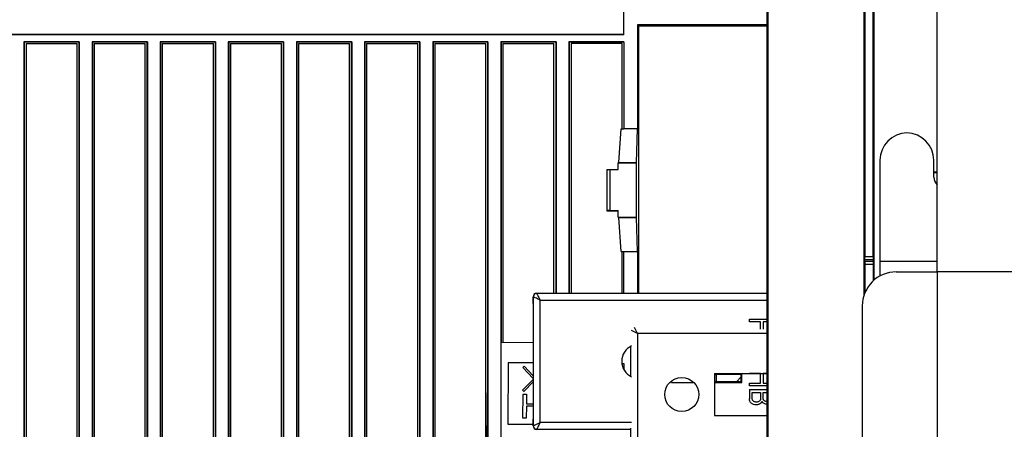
# Model space of a CAD drawing. Header units: millimetres. Extents: x 25 to 1935, y 715 to 2336.
# Tile 212 of 252: x 1747 to 1776, y 926 to 938. Entities that reach past the tile are written whole.
import ezdxf

# ---------------------------------------------------------------- set-up
doc = ezdxf.new("R2010")
doc.units = ezdxf.units.MM
doc.header["$LTSCALE"] = 2
doc.layers.get('0').update_dxf_attribs({"color": 2})

msp = doc.modelspace()

# ---------------------------------------------------------------- linework, layer by layer
at = {"color": 2, "linetype": 'Continuous', "lineweight": 30}
for p, q in [((1774.013, 930.52), (1774.013, 1011.32)), ((1769.013, 954.03), (1769.013, 910.734)), ((1769.045, 954.064), (1769.045, 910.721)), ((1771.863, 941.52), (1771.863, 929.833)), ((1772.163, 930.28), (1772.163, 941.52)), ((1771.891, 940.453), (1771.891, 930.975)), ((1772.135, 930.975), (1772.135, 940.453)), ((1764.813, 937.472), (1764.813, 938.369)), ((1765.213, 937.77), (1765.213, 934.72)), ((1765.247, 937.737), (1765.213, 937.77)), ((1769.013, 937.77), (1765.213, 937.77)), ((1765.247, 937.737), (1765.247, 929.89)), ((1765.247, 937.737), (1769.013, 937.737)), ((1764.813, 937.482), (1661.213, 937.482)), ((1764.813, 937.472), (1661.213, 937.472)), ((1748.825, 937.272), (1747.202, 937.272)), ((1747.202, 937.272), (1747.202, 918.637)), ((1747.213, 937.26), (1747.202, 937.272)), ((1748.813, 937.26), (1747.213, 937.26)), ((1747.213, 937.26), (1747.213, 918.637)), ((1747.263, 937.22), (1748.763, 937.22)), ((1747.263, 937.22), (1747.263, 918.637)), ((1748.763, 918.637), (1748.763, 937.22)), ((1748.813, 937.26), (1748.825, 937.272)), ((1748.813, 937.26), (1748.813, 918.637)), ((1748.825, 937.272), (1748.825, 918.637)), ((1750.825, 937.272), (1749.202, 937.272)), ((1749.202, 937.272), (1749.202, 918.637)), ((1749.213, 937.26), (1749.202, 937.272)), ((1750.813, 937.26), (1749.213, 937.26)), ((1749.213, 937.26), (1749.213, 918.637)), ((1749.263, 937.22), (1750.763, 937.22)), ((1749.263, 937.22), (1749.263, 918.637)), ((1750.763, 918.637), (1750.763, 937.22)), ((1750.813, 937.26), (1750.825, 937.272)), ((1750.813, 937.26), (1750.813, 918.637)), ((1750.825, 937.272), (1750.825, 918.637)), ((1752.825, 937.272), (1751.202, 937.272)), ((1751.202, 937.272), (1751.202, 918.637)), ((1751.213, 937.26), (1751.202, 937.272)), ((1752.813, 937.26), (1751.213, 937.26)), ((1751.213, 937.26), (1751.213, 918.637)), ((1751.263, 937.22), (1752.763, 937.22)), ((1751.263, 937.22), (1751.263, 918.637)), ((1752.763, 918.637), (1752.763, 937.22)), ((1752.813, 937.26), (1752.825, 937.272)), ((1752.813, 937.26), (1752.813, 918.637)), ((1752.825, 937.272), (1752.825, 918.637)), ((1754.825, 937.272), (1753.202, 937.272)), ((1753.202, 937.272), (1753.202, 918.637)), ((1753.213, 937.26), (1753.202, 937.272)), ((1754.813, 937.26), (1753.213, 937.26)), ((1753.213, 937.26), (1753.213, 918.637)), ((1753.263, 937.22), (1754.763, 937.22)), ((1753.263, 937.22), (1753.263, 918.637)), ((1754.763, 918.637), (1754.763, 937.22)), ((1754.813, 937.26), (1754.825, 937.272)), ((1754.813, 937.26), (1754.813, 918.637)), ((1754.825, 937.272), (1754.825, 918.637)), ((1756.825, 937.272), (1755.202, 937.272)), ((1755.202, 937.272), (1755.202, 918.637)), ((1755.213, 937.26), (1755.202, 937.272)), ((1756.813, 937.26), (1755.213, 937.26)), ((1755.213, 937.26), (1755.213, 918.637)), ((1755.263, 937.22), (1756.763, 937.22)), ((1755.263, 937.22), (1755.263, 918.637)), ((1756.763, 918.637), (1756.763, 937.22)), ((1756.813, 937.26), (1756.825, 937.272)), ((1756.813, 937.26), (1756.813, 918.637)), ((1756.825, 937.272), (1756.825, 918.637)), ((1758.825, 937.272), (1757.202, 937.272)), ((1757.202, 937.272), (1757.202, 918.637)), ((1757.213, 937.26), (1757.202, 937.272)), ((1758.813, 937.26), (1757.213, 937.26)), ((1757.213, 937.26), (1757.213, 918.637)), ((1757.263, 937.22), (1758.763, 937.22)), ((1757.263, 937.22), (1757.263, 918.637)), ((1758.763, 918.637), (1758.763, 937.22)), ((1758.813, 937.26), (1758.825, 937.272)), ((1758.813, 937.26), (1758.813, 918.637)), ((1758.825, 937.272), (1758.825, 918.637)), ((1760.825, 937.272), (1759.202, 937.272)), ((1759.202, 937.272), (1759.202, 918.637)), ((1759.213, 937.26), (1759.202, 937.272)), ((1760.813, 937.26), (1759.213, 937.26)), ((1759.213, 937.26), (1759.213, 918.637)), ((1759.263, 937.22), (1760.763, 937.22)), ((1759.263, 937.22), (1759.263, 918.637)), ((1760.763, 918.637), (1760.763, 937.22)), ((1760.813, 937.26), (1760.825, 937.272)), ((1760.813, 937.26), (1760.813, 926.946)), ((1760.825, 937.272), (1760.825, 918.637)), ((1762.825, 937.272), (1761.202, 937.272)), ((1761.202, 937.272), (1761.202, 918.637)), ((1761.213, 937.26), (1761.202, 937.272)), ((1762.813, 937.26), (1761.213, 937.26)), ((1761.213, 937.26), (1761.213, 928.455)), ((1761.263, 937.22), (1762.763, 937.22)), ((1761.263, 937.22), (1761.263, 928.455)), ((1762.763, 929.89), (1762.763, 937.22)), ((1762.813, 937.26), (1762.825, 937.272)), ((1762.813, 937.26), (1762.813, 929.89)), ((1762.825, 937.272), (1762.825, 929.89)), ((1764.813, 937.272), (1763.202, 937.272)), ((1763.202, 937.272), (1763.202, 929.89)), ((1763.213, 937.26), (1763.202, 937.272)), ((1764.813, 937.26), (1763.213, 937.26)), ((1763.213, 937.26), (1763.213, 929.89)), ((1764.763, 937.22), (1763.263, 937.22)), ((1763.263, 937.22), (1763.263, 929.89)), ((1764.763, 934.72), (1764.763, 937.22)), ((1764.813, 937.272), (1764.813, 934.72)), ((1764.663, 933.728), (1764.731, 934.72)), ((1764.731, 934.72), (1764.813, 934.72)), ((1765.213, 934.72), (1764.813, 934.72)), ((1765.189, 933.728), (1765.213, 934.72)), ((1764.643, 933.72), (1764.663, 933.728)), ((1764.643, 933.72), (1765.182, 933.72)), ((1764.643, 933.52), (1764.643, 933.72)), ((1764.663, 933.728), (1765.189, 933.728)), ((1765.182, 933.72), (1765.189, 933.728)), ((1765.182, 932.12), (1765.182, 933.72)), ((1772.331, 933.796), (1772.331, 930.82)), ((1773.913, 933.296), (1773.913, 933.796)), ((1764.313, 933.527), (1764.313, 933.522)), ((1764.313, 933.527), (1764.643, 933.527)), ((1764.313, 933.522), (1764.313, 932.319)), ((1764.413, 932.32), (1764.413, 933.52)), ((1764.413, 933.52), (1764.643, 933.52)), ((1773.913, 933.458), (1774.013, 933.458)), ((1764.313, 932.319), (1764.313, 932.313)), ((1764.313, 932.313), (1764.643, 932.313)), ((1764.413, 932.32), (1764.643, 932.32)), ((1764.643, 932.12), (1764.643, 932.32)), ((1764.643, 932.12), (1765.182, 932.12)), ((1764.663, 932.113), (1764.643, 932.12)), ((1764.663, 932.113), (1765.189, 932.113)), ((1764.731, 931.12), (1764.663, 932.113)), ((1765.189, 932.113), (1765.182, 932.12)), ((1765.213, 931.12), (1765.189, 932.113)), ((1764.731, 931.12), (1764.813, 931.12)), ((1764.763, 929.89), (1764.763, 931.12)), ((1764.813, 931.12), (1765.213, 931.12)), ((1764.813, 929.89), (1764.813, 931.12)), ((1765.213, 931.12), (1765.213, 929.89)), ((1771.888, 930.835), (1771.89, 930.876)), ((1771.888, 930.835), (1772.138, 930.835)), ((1772.136, 930.876), (1771.89, 930.876)), ((1771.891, 930.975), (1772.135, 930.975)), ((1772.138, 930.835), (1772.136, 930.876)), ((1774.013, 930.82), (1772.331, 930.82)), ((1772.331, 930.82), (1772.331, 930.396)), ((1771.888, 930.737), (1771.888, 929.899)), ((1772.139, 930.737), (1771.888, 930.737)), ((1772.139, 930.259), (1772.139, 930.737)), ((1772.813, 930.52), (1774.013, 930.52)), ((1778.013, 930.52), (1774.013, 930.52)), ((1774.013, 930.52), (1774.013, 904.92)), ((1798.013, 930.52), (1774.013, 930.52)), ((1762.155, 929.789), (1762.153, 929.79)), ((1762.153, 929.59), (1762.153, 929.79)), ((1762.155, 929.789), (1762.155, 925.999)), ((1762.255, 929.889), (1762.253, 929.89)), ((1762.253, 929.89), (1769.013, 929.89)), ((1769.013, 929.889), (1762.255, 929.889)), ((1762.355, 926.099), (1762.355, 929.689)), ((1762.355, 929.689), (1769.013, 929.689)), ((1762.153, 929.59), (1762.153, 926.197)), ((1771.813, 929.52), (1771.813, 909.72)), ((1768.504, 929.134), (1769.013, 929.134)), ((1768.504, 929.054), (1768.504, 929.134)), ((1768.828, 929.054), (1768.504, 929.054)), ((1768.828, 928.835), (1768.828, 929.054)), ((1769.013, 929.054), (1768.905, 929.054)), ((1768.905, 929.054), (1768.905, 928.835)), ((1765.215, 928.715), (1765.042, 928.801)), ((1765.215, 928.715), (1765.128, 928.888)), ((1761.209, 928.456), (1762.153, 928.447)), ((1765.215, 928.715), (1765.215, 925.125)), ((1769.013, 928.715), (1765.215, 928.715)), ((1765.013, 928.332), (1765.013, 927.455)), ((1765.015, 927.454), (1765.015, 928.333)), ((1761.421, 927.854), (1761.405, 926.054)), ((1762.153, 927.847), (1761.421, 927.854)), ((1761.849, 927.713), (1761.885, 927.753)), ((1762.153, 927.392), (1761.849, 927.713)), ((1761.885, 927.753), (1762.153, 927.468)), ((1764.821, 927.823), (1764.758, 927.824)), ((1764.82, 927.645), (1764.821, 927.823)), ((1760.801, 925.543), (1760.818, 927.445)), ((1761.843, 927.048), (1762.153, 927.364)), ((1766.211, 927.319), (1766.211, 927.273)), ((1767.471, 927.541), (1769.013, 927.541)), ((1767.471, 927.541), (1767.471, 926.299)), ((1767.471, 927.541), (1767.524, 927.489)), ((1768.253, 927.294), (1767.497, 927.294)), ((1767.534, 927.52), (1767.524, 927.489)), ((1767.524, 927.489), (1767.524, 927.294)), ((1767.534, 927.52), (1768.258, 927.52)), ((1768.12, 927.294), (1768.253, 927.427)), ((1768.253, 927.52), (1768.253, 927.294)), ((1768.274, 927.273), (1768.253, 927.294)), ((1768.274, 927.273), (1768.274, 927.536)), ((1768.504, 927.535), (1768.504, 927.539)), ((1768.828, 927.535), (1768.504, 927.535)), ((1768.828, 927.257), (1768.828, 927.535)), ((1769.013, 927.535), (1768.905, 927.535)), ((1768.905, 927.535), (1768.905, 927.257)), ((1761.879, 927.007), (1761.843, 927.048)), ((1762.153, 927.289), (1761.879, 927.007)), ((1766.222, 927.283), (1766.211, 927.273)), ((1766.211, 927.273), (1766.867, 927.273)), ((1767.476, 927.273), (1768.274, 927.273)), ((1768.504, 927.177), (1768.504, 927.257)), ((1768.504, 927.257), (1768.828, 927.257)), ((1769.013, 927.177), (1768.504, 927.177)), ((1768.504, 927.062), (1768.504, 926.79)), ((1768.504, 927.062), (1769.013, 927.062)), ((1768.905, 927.257), (1769.013, 927.257)), ((1761.853, 926.227), (1761.859, 926.927)), ((1761.859, 926.927), (1761.955, 926.926)), ((1761.955, 926.926), (1761.953, 926.646)), ((1768.581, 926.981), (1768.828, 926.981)), ((1768.581, 926.807), (1768.581, 926.981)), ((1768.828, 926.981), (1768.828, 926.807)), ((1768.905, 926.981), (1769.013, 926.981)), ((1768.905, 926.797), (1768.905, 926.981)), ((1761.952, 926.578), (1761.949, 926.226)), ((1762.153, 926.576), (1761.952, 926.578)), ((1761.953, 926.646), (1762.153, 926.644)), ((1761.949, 926.226), (1761.853, 926.227)), ((1762.153, 925.997), (1762.153, 926.197)), ((1767.471, 926.299), (1767.476, 926.304)), ((1767.471, 926.299), (1769.013, 926.299)), ((1761.405, 926.054), (1762.153, 926.047)), ((1762.153, 925.997), (1762.155, 925.999)), ((1762.253, 925.897), (1762.255, 925.899)), ((1762.255, 925.899), (1765.014, 925.899)), ((1765.042, 926.099), (1762.355, 926.099)), ((1765.015, 925.025), (1765.015, 925.927))]:
    msp.add_line(p, q, dxfattribs=at)
msp.add_circle((1766.513, 926.92), 0.5, dxfattribs=at)
for centre, radius, start, end in [((1773.131, 933.796), 0.8, 90.6253, 180), ((1773.113, 933.796), 0.8, 0, 89.3747), ((1774.213, 933.296), 0.3, 180, 228.1897), ((1772.813, 929.52), 1, 90, 180), ((1762.255, 929.789), 0.1, 90.0057, 179.9949), ((1765.253, 927.894), 0.5, 115.0181, 244.9819), ((1762.255, 925.999), 0.1, 180.0051, 269.9949)]:
    msp.add_arc(centre, radius, start, end, dxfattribs=at)
for centre, major_axis, ratio, start_param, end_param in [((1764.413, 933.522), (0.1, 0), 0.017455, 3.141593, 4.712389), ((1773.815, 933.417), (0.2, 0), 0.052408, 0.008727, 1.057202), ((1764.413, 932.319), (0.1, 0), 0.017455, 1.570796, 3.141593), ((1771.888, 930.737), (0, 0.1), 0.008727, 0.174533, 1.570796), ((1771.89, 930.975), (0, 0.1), 0.008727, 3.316126, 4.712389), ((1772.136, 930.975), (0, 0.1), 0.008727, 1.570796, 2.96706), ((1772.138, 930.737), (0, 0.1), 0.008727, 4.712389, 6.108652), ((1762.253, 929.79), (-0.0707, 0.0707), 0.999924, 5.497825, 7.068545), ((1762.253, 925.997), (0.0707, 0.0707), 0.999924, 2.356233, 3.926953)]:
    msp.add_ellipse(centre, major_axis=major_axis, ratio=ratio, start_param=start_param, end_param=end_param, dxfattribs=at)
for points, knots in [([(1762.355, 929.689), (1762.33, 929.701), (1762.279, 929.727), (1762.222, 929.755), (1762.188, 929.772), (1762.169, 929.781), (1762.157, 929.787), (1762.156, 929.788), (1762.155, 929.789)], [0, 0, 0, 0, 0.251794, 0.516757, 0.645813, 0.768819, 0.886576, 1, 1, 1, 1]), ([(1762.255, 929.889), (1762.255, 929.888), (1762.256, 929.886), (1762.262, 929.874), (1762.272, 929.855), (1762.288, 929.822), (1762.316, 929.766), (1762.342, 929.715), (1762.355, 929.689)], [0, 0, 0, 0, 0.117532, 0.237773, 0.356562, 0.483262, 0.738045, 1, 1, 1, 1]), ([(1768.552, 926.667), (1768.541, 926.679), (1768.519, 926.703), (1768.506, 926.747), (1768.504, 926.776), (1768.504, 926.79)], [0, 0, 0, 0, 0.355817, 0.697642, 1, 1, 1, 1]), ([(1768.613, 926.729), (1768.606, 926.736), (1768.591, 926.751), (1768.582, 926.779), (1768.581, 926.799), (1768.581, 926.807)], [0, 0, 0, 0, 0.345559, 0.701838, 1, 1, 1, 1]), ([(1768.702, 926.698), (1768.693, 926.698), (1768.668, 926.7), (1768.637, 926.711), (1768.619, 926.724), (1768.613, 926.729)], [0, 0, 0, 0, 0.298908, 0.769223, 1, 1, 1, 1]), ([(1768.791, 926.725), (1768.781, 926.718), (1768.762, 926.706), (1768.731, 926.699), (1768.712, 926.698), (1768.702, 926.698)], [0, 0, 0, 0, 0.402956, 0.696803, 1, 1, 1, 1]), ([(1768.828, 926.807), (1768.828, 926.8), (1768.827, 926.781), (1768.816, 926.75), (1768.8, 926.734), (1768.791, 926.725)], [0, 0, 0, 0, 0.25046, 0.617449, 1, 1, 1, 1]), ([(1768.868, 926.722), (1768.864, 926.713), (1768.857, 926.696), (1768.842, 926.674), (1768.83, 926.663), (1768.824, 926.657)], [0, 0, 0, 0, 0.378032, 0.684795, 1, 1, 1, 1]), ([(1768.905, 926.671), (1768.899, 926.676), (1768.889, 926.686), (1768.877, 926.703), (1768.871, 926.716), (1768.868, 926.722)], [0, 0, 0, 0, 0.367274, 0.679864, 1, 1, 1, 1]), ([(1768.933, 926.739), (1768.926, 926.746), (1768.915, 926.757), (1768.906, 926.779), (1768.905, 926.791), (1768.905, 926.797)], [0, 0, 0, 0, 0.454159, 0.717918, 1, 1, 1, 1]), ([(1769.013, 926.712), (1769.005, 926.712), (1768.989, 926.713), (1768.963, 926.72), (1768.945, 926.73), (1768.935, 926.738), (1768.933, 926.739)], [0, 0, 0, 0, 0.2884407, 0.5565494, 0.9310057, 1, 1, 1, 1]), ([(1768.702, 926.616), (1768.686, 926.617), (1768.645, 926.619), (1768.592, 926.637), (1768.562, 926.66), (1768.552, 926.667)], [0, 0, 0, 0, 0.2960568, 0.7732108, 1, 1, 1, 1]), ([(1768.824, 926.657), (1768.807, 926.646), (1768.78, 926.628), (1768.737, 926.617), (1768.714, 926.616), (1768.702, 926.616)], [0, 0, 0, 0, 0.464459, 0.727989, 1, 1, 1, 1]), ([(1769.014, 926.633), (1769.004, 926.633), (1768.976, 926.635), (1768.937, 926.647), (1768.914, 926.664), (1768.905, 926.671)], [0, 0, 0, 0, 0.254773, 0.724079, 1, 1, 1, 1]), ([(1762.155, 925.999), (1762.156, 925.999), (1762.157, 926), (1762.169, 926.006), (1762.188, 926.015), (1762.222, 926.033), (1762.279, 926.061), (1762.33, 926.087), (1762.355, 926.099)], [0, 0, 0, 0, 0.113416, 0.231171, 0.354179, 0.483243, 0.748206, 1, 1, 1, 1]), ([(1762.355, 926.099), (1762.342, 926.073), (1762.316, 926.022), (1762.288, 925.966), (1762.272, 925.932), (1762.262, 925.914), (1762.256, 925.902), (1762.255, 925.9), (1762.255, 925.899)], [0, 0, 0, 0, 0.261956, 0.516739, 0.643467, 0.762229, 0.882483, 1, 1, 1, 1])]:
    msp.add_open_spline(points, degree=3, knots=knots, dxfattribs=at)

doc.saveas('drawing.dxf')
